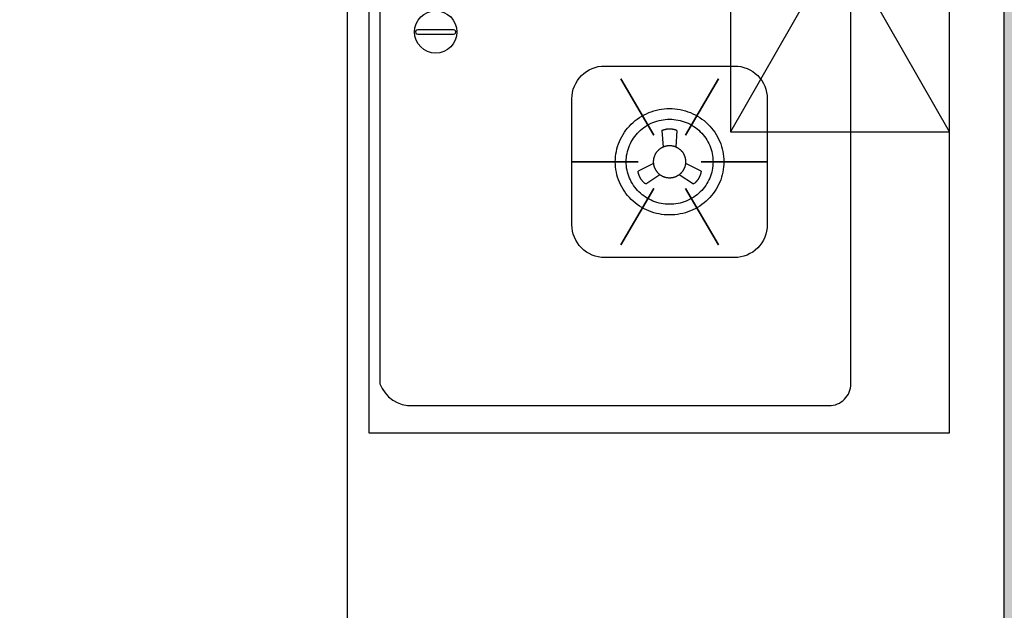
# Model space of a CAD drawing. Header units: millimetres. Extents: x 296296 to 297283, y 219875 to 220035.
# Tile 254 of 256: x 297212.273 to 297213.172, y 220011.624 to 220012.163. Entities that reach past the tile are written whole.
import ezdxf

# ---------------------------------------------------------------- set-up
doc = ezdxf.new("R2010")
doc.units = ezdxf.units.MM

# ---------------------------------------------------------------- blocks, each defined once
blk = doc.blocks.new('sayea5yuteaytuytrauyt')
h = blk.add_hatch()
h.set_pattern_fill('钢筋混凝土', color=253, scale=100)
h.set_pattern_definition([(45, (0, 0), (-176.776695, 176.776695), []), (50, (0, 0), (717.26018, -62.75213), [75, -825]), (355, (0, 0), (-138.75133, 752.19213), [60, -660]), (100.4514, (59.8, -5.2), (578.5094, 689.43954), [63.7402, -701.1421]), (46.1842, (0, 200), (1067.24105, -165.519), [112.5, -1237.5]), (96.6356, (88.9, 186.2), (934.6627, 974.1179), [95.6103, -1051.713]), (351.1842, (0, 200), (934.662, 974.1186), [90, -990]), (21, (100, 150), (596.90705, -402.6189), [75, -825]), (326, (100, 150), (243.31533, 725.15005), [60, -660]), (71.4514, (149.74, 116.45), (840.22263, 322.5305), [63.7402, -701.1421]), (37.5, (0, 0), (12.159855, 332.893854), [0, -652, 0, -670, 0, -662.5]), (7.5, (0, 0), (263.06954, 394.41171), [0, -382, 0, -637, 0, -252.5]), (327.5, (-223, 0), (533.822436, -22.55487), [0, -250, 0, -780, 0, -1035]), (317.5, (-323, 0), (583.18617, 100.10498), [0, -325, 0, -518, 0, -735])])
h.paths.add_polyline_path([(1007424.85, 89058.44), (1007424.85, 87258.44), (1007174.85, 87258.44), (1007174.85, 89058.44)])
h.paths.add_polyline_path([(1021574.86, 89058.44), (1021574.86, 87258.44), (1021324.86, 87258.44), (1021324.86, 89058.44)])
h.paths.add_polyline_path([(989374.85, 89058.44), (989374.85, 87258.44), (989124.85, 87258.44), (989124.85, 89058.44)])
h.paths.add_polyline_path([(1039624.86, 89058.44), (1039624.86, 87258.44), (1039374.86, 87258.44), (1039374.86, 89058.44)])
h.paths.add_polyline_path([(1014474.85, 87858.44), (1014474.85, 84858.44), (1014274.85, 84858.44), (1014274.85, 87858.44)])
h.paths.add_polyline_path([(1044574.85, 92958.44), (1044574.85, 91158.44), (1044374.85, 91158.44), (1044374.85, 92758.44), (1044074.85, 92758.44), (1044074.85, 92958.44)])
h.paths.add_polyline_path([(984374.85, 92758.44), (984374.85, 91158.44), (984174.85, 91158.44), (984174.85, 92958.44), (984674.86, 92958.44), (984674.86, 92758.44)])
h.paths.add_polyline_path([(1027974.85, 92758.44), (1027974.85, 91258.4), (1027774.85, 91258.4), (1027774.85, 92958.44), (1028324.85, 92958.44), (1028324.85, 92758.44)])
h.paths.add_polyline_path([(1000974.86, 92958.44), (1000974.86, 91258.4), (1000774.86, 91258.4), (1000774.86, 92758.44), (1000424.86, 92758.44), (1000424.86, 92958.44)])
h.paths.add_polyline_path([(1033174.86, 92958.44), (1033174.86, 91258.4), (1032974.86, 91258.4), (1032974.86, 92758.44), (1032624.86, 92758.44), (1032624.86, 92958.44)])
h.paths.add_polyline_path([(995774.85, 92758.44), (995774.85, 91258.4), (995574.85, 91258.4), (995574.85, 92958.44), (996124.85, 92958.44), (996124.85, 92758.44)])
h.paths.add_polyline_path([(1014874.85, 80258.44), (1014874.85, 80058.44), (1014274.85, 80058.44), (1014274.85, 81858.44), (1014474.85, 81858.44), (1014474.85, 80258.44)])
h.paths.add_polyline_path([(1046674.86, 92358.44), (1046674.86, 90658.44), (1046474.86, 90658.44), (1046474.86, 92158.44), (1046024.86, 92158.44), (1046024.86, 92358.44)])
h.paths.add_polyline_path([(982274.85, 92158.44), (982274.85, 90658.44), (982074.85, 90658.44), (982074.85, 92358.44), (982724.85, 92358.44), (982724.85, 92158.44)])
h.paths.add_polyline_path([(1042874.86, 80058.44), (1042874.86, 79458.44), (1042074.86, 79458.44), (1042074.86, 79658.44), (1042674.86, 79658.44), (1042674.86, 80258.44), (1043624.86, 80258.44), (1043624.86, 80058.44)])
h.paths.add_polyline_path([(1010674.86, 80058.44), (1010674.86, 79458.44), (1009874.86, 79458.44), (1009874.86, 79658.44), (1010474.86, 79658.44), (1010474.86, 80258.44), (1011424.86, 80258.44), (1011424.86, 80058.44)])
h.paths.add_polyline_path([(1018874.85, 79658.44), (1018874.85, 79458.44), (1018074.85, 79458.44), (1018074.85, 80058.44), (1017324.85, 80058.44), (1017324.85, 80258.44), (1018274.85, 80258.44), (1018274.85, 79658.44)])
h.paths.add_polyline_path([(986674.85, 79658.44), (986674.85, 79458.44), (985874.85, 79458.44), (985874.85, 80058.44), (985124.85, 80058.44), (985124.85, 80258.44), (986074.85, 80258.44), (986074.85, 79658.44)])
h.paths.add_polyline_path([(1016574.86, 92758.44), (1016574.86, 91158.44), (1016374.86, 91158.44), (1016374.86, 92158.44), (1016074.86, 92158.44), (1016074.86, 92358.44), (1016374.86, 92358.44), (1016374.86, 92958.44), (1016874.86, 92958.44), (1016874.86, 92758.44)])
h.paths.add_polyline_path([(1012374.85, 92158.44), (1012374.85, 91158.44), (1012174.85, 91158.44), (1012174.85, 92758.44), (1011874.85, 92758.44), (1011874.85, 92958.44), (1012374.85, 92958.44), (1012374.85, 92358.44), (1012674.85, 92358.44), (1012674.85, 92158.44)])
h.paths.add_polyline_path([(1031699.85, 87258.44), (1031699.85, 86658.44), (1029249.85, 86658.44), (1029249.85, 87258.44), (1029449.85, 87258.44), (1029449.85, 86858.44), (1031499.85, 86858.44), (1031499.85, 87258.44)])
h.paths.add_polyline_path([(999499.86, 87258.44), (999499.86, 86658.44), (997049.86, 86658.44), (997049.86, 87258.44), (997249.86, 87258.44), (997249.86, 86858.44), (999299.86, 86858.44), (999299.86, 87258.44)])
h.paths.add_polyline_path([(1029449.85, 89158.44), (1029449.85, 88743.44), (1029249.85, 88743.44), (1029249.85, 89358.44), (1031699.85, 89358.44), (1031699.85, 88743.44), (1031499.85, 88743.44), (1031499.85, 89158.44)])
h.paths.add_polyline_path([(999499.86, 89358.44), (999499.86, 88743.44), (999299.86, 88743.44), (999299.86, 89158.44), (997249.86, 89158.44), (997249.86, 88743.44), (997049.86, 88743.44), (997049.86, 89358.44)])
h.paths.add_polyline_path([(1026174.85, 92958.44), (1026174.85, 90058.44), (1025974.85, 90058.44), (1025974.85, 92758.44), (1025574.85, 92758.44), (1025574.85, 92958.44)])
h.paths.add_polyline_path([(1002774.86, 92758.44), (1002774.86, 90058.44), (1002574.86, 90058.44), (1002574.86, 92958.44), (1003174.86, 92958.44), (1003174.86, 92758.44)])
h.paths.add_polyline_path([(993974.85, 92958.44), (993974.85, 90058.45), (993774.85, 90058.45), (993774.85, 92758.44), (993374.85, 92758.44), (993374.85, 92958.44)])
h.paths.add_polyline_path([(1034974.86, 92758.44), (1034974.86, 90058.45), (1034774.86, 90058.45), (1034774.86, 92958.44), (1035374.86, 92958.44), (1035374.86, 92758.44)])
h.paths.add_polyline_path([(1046674.86, 83408.44), (1046674.86, 80058.44), (1046074.86, 80058.44), (1046074.86, 80258.44), (1046474.86, 80258.44), (1046474.86, 83408.44)])
h.paths.add_polyline_path([(982674.85, 80258.44), (982674.85, 80058.44), (982074.85, 80058.44), (982074.85, 83408.44), (982274.85, 83408.44), (982274.85, 80258.44)])
h.paths.add_polyline_path([(1001674.85, 89358.44), (1001674.85, 86658.44), (1001474.85, 86658.44), (1001474.85, 89158.44), (1000774.86, 89158.44), (1000774.86, 89358.44)])
h.paths.add_polyline_path([(1027274.86, 89158.44), (1027274.86, 86658.44), (1027074.86, 86658.44), (1027074.86, 89358.44), (1027974.85, 89358.44), (1027974.85, 89158.44)])
h.paths.add_polyline_path([(995074.85, 89158.44), (995074.85, 86658.44), (994874.85, 86658.44), (994874.85, 89358.44), (995774.85, 89358.44), (995774.85, 89158.44)])
h.paths.add_polyline_path([(1033874.86, 89358.44), (1033874.86, 86658.44), (1033674.86, 86658.44), (1033674.86, 89158.44), (1032974.86, 89158.44), (1032974.86, 89358.44)])
h.paths.add_polyline_path([(989374.85, 92958.44), (989374.85, 92158.44), (988974.85, 92158.44), (988974.85, 92958.44)])
h.paths.add_polyline_path([(1007574.85, 92958.44), (1007574.85, 92158.44), (1007174.85, 92158.44), (1007174.85, 92958.44)])
h.paths.add_polyline_path([(995074.85, 79658.44), (995074.85, 79258.44), (994374.85, 79258.44), (994374.85, 79658.44)])
h.paths.add_polyline_path([(1002174.85, 79658.44), (1002174.85, 79258.44), (1001474.85, 79258.44), (1001474.85, 79658.44)])
h.paths.add_polyline_path([(1027274.86, 79658.44), (1027274.86, 79258.44), (1026574.86, 79258.44), (1026574.86, 79658.44)])
h.paths.add_polyline_path([(1034374.86, 79658.44), (1034374.86, 79258.44), (1033674.86, 79258.44), (1033674.86, 79658.44)])
h.paths.add_polyline_path([(1039774.86, 92958.44), (1039774.86, 92158.44), (1039374.86, 92158.44), (1039374.86, 92958.44)])
h.paths.add_polyline_path([(1021574.86, 92958.44), (1021574.86, 92158.44), (1021174.86, 92158.44), (1021174.86, 92958.44)])
at = {"color": 253}
blk.add_lwpolyline([(1039624.86, 89058.44), (1039624.86, 87258.44), (1039374.86, 87258.44), (1039374.86, 89058.44), (1039624.86, 89058.44)], close=True, dxfattribs=at)
blk = doc.blocks.new('185洋房-边套（报建版）-旧规$0$185洋房-边套（报建版）$0$洋房户型$0$A$C98681575')
at = {"color": 253}
for p, q in [((530.01, 275), (330.01, 625)), ((530.01, 625), (330.01, 275)), ((267.53, 276.42), (268.57, 261.13)), ((280.37, 261.13), (281.41, 276.42)), ((259.7, 246.08), (245.69, 239.31)), ((303.25, 239.31), (289.23, 246.08)), ((252.63, 227.53), (265.6, 236.05)), ((283.33, 236.05), (296.31, 227.53))]:
    blk.add_line(p, q, dxfattribs=at)
for points in [[(0.01, 900), (0.01, 0), (530.01, 0), (530.01, 900)], [(229.88, 323.5), (260.1, 272.16)], [(319.06, 323.5), (288.84, 272.16)], [(185.28, 247.75), (245.73, 247.75)], [(363.66, 247.75), (303.21, 247.75)], [(229.88, 172.01), (260.1, 223.35)], [(319.06, 172.01), (288.84, 223.35)]]:
    blk.add_lwpolyline(points, close=True, dxfattribs=at)
for points in [[(440.01, 45), (440.01, 855, 0.414214), (420.01, 875), (40.01, 875, 0.324936), (10.01, 855), (10.01, 45, 0.324936), (40.01, 25), (420.01, 25, 0.414214)], [(44.63, 364.35), (77.35, 364.35, 1), (77.35, 368.35), (44.63, 368.35, 1)], [(215.28, 335.22), (333.66, 335.22, -0.414214), (363.66, 305.22), (363.66, 190.29, -0.414214), (333.66, 160.29), (215.28, 160.29, -0.414214), (185.28, 190.29), (185.28, 305.22, -0.414214)]]:
    blk.add_lwpolyline(points, format="xyb", close=True, dxfattribs=at)
blk.add_lwpolyline([(530.01, 625), (330.01, 625), (330.01, 275), (530.01, 275)], dxfattribs=at)
for points in [[(224.92, 247.75, 0), (224.98, 250.14, 0), (225.16, 252.52, 0), (225.46, 254.88, 0), (225.87, 257.23, 0), (226.41, 259.56, 0), (227.05, 261.86, 0), (227.82, 264.12, 0), (228.69, 266.35, 0), (229.68, 268.53, 0), (230.77, 270.66, 0), (231.97, 272.73, 0), (233.27, 274.75, 0), (234.67, 276.7, 0), (236.17, 278.58, 0), (237.76, 280.39, 0), (239.43, 282.11, 0), (241.19, 283.76, 0), (243.04, 285.32, 0), (244.95, 286.78, 0), (246.94, 288.16, 0), (249, 289.43, 0), (251.11, 290.61, 0), (253.28, 291.68, 0), (255.51, 292.65, 0), (257.78, 293.5, 0), (260.09, 294.25, 0), (262.43, 294.89, 0), (264.8, 295.41, 0), (267.2, 295.82, 0), (269.61, 296.11, 0), (272.04, 296.29, 0), (274.47, 296.35, 0), (276.9, 296.29, 0), (279.33, 296.11, 0), (281.74, 295.82, 0), (284.14, 295.41, 0), (286.51, 294.89, 0), (288.85, 294.25, 0), (291.16, 293.5, 0), (293.43, 292.65, 0), (295.65, 291.68, 0), (297.83, 290.61, 0), (299.94, 289.43, 0), (302, 288.16, 0), (303.98, 286.78, 0), (305.9, 285.32, 0), (307.74, 283.76, 0), (309.51, 282.11, 0), (311.18, 280.39, 0), (312.77, 278.58, 0), (314.27, 276.7, 0), (315.67, 274.75, 0), (316.97, 272.73, 0), (318.17, 270.66, 0), (319.26, 268.53, 0), (320.25, 266.35, 0), (321.12, 264.12, 0), (321.88, 261.86, 0), (322.53, 259.56, 0), (323.07, 257.23, 0), (323.48, 254.88, 0), (323.78, 252.52, 0), (323.96, 250.14, 0), (324.02, 247.75, 0), (323.96, 245.37, 0), (323.78, 242.99, 0), (323.48, 240.62, 0), (323.07, 238.27, 0), (322.53, 235.95, 0), (321.88, 233.65, 0), (321.12, 231.38, 0), (320.25, 229.16, 0), (319.26, 226.98, 0), (318.17, 224.85, 0), (316.97, 222.77, 0), (315.67, 220.76, 0), (314.27, 218.81, 0), (312.77, 216.93, 0), (311.18, 215.12, 0), (309.51, 213.4, 0), (307.74, 211.75, 0), (305.9, 210.19, 0), (303.98, 208.73, 0), (302, 207.35, 0), (299.94, 206.08, 0), (297.83, 204.9, 0), (295.65, 203.83, 0), (293.43, 202.86, 0), (291.16, 202, 0), (288.85, 201.26, 0), (286.51, 200.62, 0), (284.14, 200.1, 0), (281.74, 199.69, 0), (279.33, 199.4, 0), (276.9, 199.22, 0), (274.47, 199.16, 0), (272.04, 199.22, 0), (269.61, 199.4, 0), (267.2, 199.69, 0), (264.8, 200.1, 0), (262.43, 200.62, 0), (260.09, 201.26, 0), (257.78, 202, 0), (255.51, 202.86, 0), (253.28, 203.83, 0), (251.11, 204.9, 0), (249, 206.08, 0), (246.94, 207.35, 0), (244.95, 208.73, 0), (243.04, 210.19, 0), (241.19, 211.75, 0), (239.43, 213.4, 0), (237.76, 215.12, 0), (236.17, 216.93, 0), (234.67, 218.81, 0), (233.27, 220.76, 0), (231.97, 222.77, 0), (230.77, 224.85, 0), (229.68, 226.98, 0), (228.69, 229.16, 0), (227.82, 231.38, 0), (227.05, 233.65, 0), (226.41, 235.95, 0), (225.87, 238.27, 0), (225.46, 240.62, 0), (225.16, 242.99, 0), (224.98, 245.37, 0), (224.92, 247.75, 0)], [(234.83, 247.75, 0), (234.88, 249.66, 0), (235.02, 251.56, 0), (235.26, 253.46, 0), (235.59, 255.34, 0), (236.02, 257.2, 0), (236.54, 259.04, 0), (237.15, 260.85, 0), (237.85, 262.63, 0), (238.64, 264.37, 0), (239.51, 266.08, 0), (240.47, 267.74, 0), (241.51, 269.35, 0), (242.63, 270.91, 0), (243.83, 272.41, 0), (245.1, 273.86, 0), (246.44, 275.24, 0), (247.85, 276.56, 0), (249.32, 277.8, 0), (250.86, 278.98, 0), (252.45, 280.08, 0), (254.09, 281.1, 0), (255.78, 282.04, 0), (257.52, 282.89, 0), (259.3, 283.67, 0), (261.12, 284.35, 0), (262.96, 284.95, 0), (264.84, 285.46, 0), (266.74, 285.88, 0), (268.65, 286.21, 0), (270.58, 286.44, 0), (272.52, 286.58, 0), (274.47, 286.63, 0), (276.41, 286.58, 0), (278.35, 286.44, 0), (280.29, 286.21, 0), (282.2, 285.88, 0), (284.1, 285.46, 0), (285.98, 284.95, 0), (287.82, 284.35, 0), (289.64, 283.67, 0), (291.42, 282.89, 0), (293.15, 282.04, 0), (294.85, 281.1, 0), (296.49, 280.08, 0), (298.08, 278.98, 0), (299.62, 277.8, 0), (301.09, 276.56, 0), (302.5, 275.24, 0), (303.84, 273.86, 0), (305.11, 272.41, 0), (306.31, 270.91, 0), (307.43, 269.35, 0), (308.47, 267.74, 0), (309.43, 266.08, 0), (310.3, 264.37, 0), (311.09, 262.63, 0), (311.79, 260.85, 0), (312.4, 259.04, 0), (312.92, 257.2, 0), (313.35, 255.34, 0), (313.68, 253.46, 0), (313.92, 251.56, 0), (314.06, 249.66, 0), (314.11, 247.75, 0), (314.06, 245.85, 0), (313.92, 243.94, 0), (313.68, 242.05, 0), (313.35, 240.17, 0), (312.92, 238.31, 0), (312.4, 236.47, 0), (311.79, 234.66, 0), (311.09, 232.88, 0), (310.3, 231.13, 0), (309.43, 229.43, 0), (308.47, 227.77, 0), (307.43, 226.16, 0), (306.31, 224.6, 0), (305.11, 223.09, 0), (303.84, 221.65, 0), (302.5, 220.27, 0), (301.09, 218.95, 0), (299.62, 217.7, 0), (298.08, 216.53, 0), (296.49, 215.43, 0), (294.85, 214.41, 0), (293.15, 213.47, 0), (291.42, 212.61, 0), (289.64, 211.84, 0), (287.82, 211.15, 0), (285.98, 210.56, 0), (284.1, 210.05, 0), (282.2, 209.63, 0), (280.29, 209.3, 0), (278.35, 209.07, 0), (276.41, 208.93, 0), (274.47, 208.88, 0), (272.52, 208.93, 0), (270.58, 209.07, 0), (268.65, 209.3, 0), (266.74, 209.63, 0), (264.84, 210.05, 0), (262.96, 210.56, 0), (261.12, 211.15, 0), (259.3, 211.84, 0), (257.52, 212.61, 0), (255.78, 213.47, 0), (254.09, 214.41, 0), (252.45, 215.43, 0), (250.86, 216.53, 0), (249.32, 217.7, 0), (247.85, 218.95, 0), (246.44, 220.27, 0), (245.1, 221.65, 0), (243.83, 223.09, 0), (242.63, 224.6, 0), (241.51, 226.16, 0), (240.47, 227.77, 0), (239.51, 229.43, 0), (238.64, 231.13, 0), (237.85, 232.88, 0), (237.15, 234.66, 0), (236.54, 236.47, 0), (236.02, 238.31, 0), (235.59, 240.17, 0), (235.26, 242.05, 0), (235.02, 243.94, 0), (234.88, 245.85, 0), (234.83, 247.75, 0)], [(267.53, 276.42, 0), (267.63, 276.46, 0), (267.74, 276.51, 0), (267.84, 276.55, 0), (267.94, 276.59, 0), (268.05, 276.63, 0), (268.15, 276.68, 0), (268.25, 276.72, 0), (268.36, 276.76, 0), (268.46, 276.8, 0), (268.57, 276.83, 0), (268.67, 276.87, 0), (268.78, 276.91, 0), (268.88, 276.95, 0), (268.99, 276.98, 0), (269.09, 277.02, 0), (269.2, 277.05, 0), (269.3, 277.09, 0), (269.41, 277.12, 0), (269.52, 277.15, 0), (269.62, 277.18, 0), (269.73, 277.21, 0), (269.84, 277.25, 0), (269.95, 277.27, 0), (270.05, 277.3, 0), (270.16, 277.33, 0), (270.27, 277.36, 0), (270.38, 277.39, 0), (270.49, 277.41, 0), (270.59, 277.44, 0), (270.7, 277.46, 0), (270.81, 277.49, 0), (270.92, 277.51, 0), (271.03, 277.53, 0), (271.14, 277.56, 0), (271.25, 277.58, 0), (271.36, 277.6, 0), (271.47, 277.62, 0), (271.58, 277.64, 0), (271.69, 277.65, 0), (271.8, 277.67, 0), (271.91, 277.69, 0), (272.02, 277.71, 0), (272.13, 277.72, 0), (272.24, 277.74, 0), (272.35, 277.75, 0), (272.46, 277.76, 0), (272.57, 277.78, 0), (272.69, 277.79, 0), (272.8, 277.8, 0), (272.91, 277.81, 0), (273.02, 277.82, 0), (273.13, 277.83, 0), (273.24, 277.84, 0), (273.35, 277.84, 0), (273.46, 277.85, 0), (273.58, 277.86, 0), (273.69, 277.86, 0), (273.8, 277.87, 0), (273.91, 277.87, 0), (274.02, 277.87, 0), (274.13, 277.88, 0), (274.25, 277.88, 0), (274.36, 277.88, 0), (274.47, 277.88, 0), (274.58, 277.88, 0), (274.69, 277.88, 0), (274.8, 277.88, 0), (274.92, 277.87, 0), (275.03, 277.87, 0), (275.14, 277.87, 0), (275.25, 277.86, 0), (275.36, 277.86, 0), (275.47, 277.85, 0), (275.59, 277.84, 0), (275.7, 277.84, 0), (275.81, 277.83, 0), (275.92, 277.82, 0), (276.03, 277.81, 0), (276.14, 277.8, 0), (276.25, 277.79, 0), (276.36, 277.78, 0), (276.48, 277.76, 0), (276.59, 277.75, 0), (276.7, 277.74, 0), (276.81, 277.72, 0), (276.92, 277.71, 0), (277.03, 277.69, 0), (277.14, 277.67, 0), (277.25, 277.65, 0), (277.36, 277.64, 0), (277.47, 277.62, 0), (277.58, 277.6, 0), (277.69, 277.58, 0), (277.8, 277.56, 0), (277.91, 277.53, 0), (278.02, 277.51, 0), (278.13, 277.49, 0), (278.23, 277.46, 0), (278.34, 277.44, 0), (278.45, 277.41, 0), (278.56, 277.39, 0), (278.67, 277.36, 0), (278.78, 277.33, 0), (278.89, 277.3, 0), (278.99, 277.27, 0), (279.1, 277.25, 0), (279.21, 277.21, 0), (279.31, 277.18, 0), (279.42, 277.15, 0), (279.53, 277.12, 0), (279.63, 277.09, 0), (279.74, 277.05, 0), (279.85, 277.02, 0), (279.95, 276.98, 0), (280.06, 276.95, 0), (280.16, 276.91, 0), (280.27, 276.87, 0), (280.37, 276.83, 0), (280.48, 276.8, 0), (280.58, 276.76, 0), (280.69, 276.72, 0), (280.79, 276.68, 0), (280.89, 276.63, 0), (281, 276.59, 0), (281.1, 276.55, 0), (281.2, 276.51, 0), (281.3, 276.46, 0), (281.41, 276.42, 0)], [(289.33, 247.75, 0), (289.33, 248.11, 0), (289.32, 248.47, 0), (289.29, 248.83, 0), (289.26, 249.18, 0), (289.22, 249.54, 0), (289.17, 249.89, 0), (289.11, 250.25, 0), (289.05, 250.6, 0), (288.97, 250.95, 0), (288.89, 251.3, 0), (288.8, 251.64, 0), (288.69, 251.99, 0), (288.58, 252.33, 0), (288.46, 252.66, 0), (288.34, 253, 0), (288.2, 253.33, 0), (288.06, 253.66, 0), (287.91, 253.99, 0), (287.75, 254.31, 0), (287.58, 254.63, 0), (287.4, 254.94, 0), (287.22, 255.25, 0), (287.03, 255.55, 0), (286.83, 255.85, 0), (286.62, 256.15, 0), (286.41, 256.44, 0), (286.19, 256.72, 0), (285.96, 257, 0), (285.72, 257.28, 0), (285.48, 257.54, 0), (285.23, 257.81, 0), (284.98, 258.06, 0), (284.72, 258.31, 0), (284.45, 258.56, 0), (284.18, 258.79, 0), (283.9, 259.02, 0), (283.61, 259.25, 0), (283.32, 259.46, 0), (283.03, 259.67, 0), (282.73, 259.87, 0), (282.42, 260.07, 0), (282.11, 260.26, 0), (281.8, 260.44, 0), (281.48, 260.61, 0), (281.15, 260.77, 0), (280.82, 260.93, 0), (280.49, 261.08, 0), (280.16, 261.22, 0), (279.82, 261.35, 0), (279.48, 261.48, 0), (279.13, 261.6, 0), (278.78, 261.7, 0), (278.43, 261.8, 0), (278.08, 261.89, 0), (277.73, 261.98, 0), (277.37, 262.05, 0), (277.01, 262.12, 0), (276.65, 262.17, 0), (276.29, 262.22, 0), (275.93, 262.26, 0), (275.56, 262.29, 0), (275.2, 262.31, 0), (274.83, 262.33, 0), (274.47, 262.33, 0), (274.1, 262.33, 0), (273.74, 262.31, 0), (273.38, 262.29, 0), (273.01, 262.26, 0), (272.65, 262.22, 0), (272.29, 262.17, 0), (271.93, 262.12, 0), (271.57, 262.05, 0), (271.21, 261.98, 0), (270.86, 261.89, 0), (270.5, 261.8, 0), (270.15, 261.7, 0), (269.81, 261.6, 0), (269.46, 261.48, 0), (269.12, 261.35, 0), (268.78, 261.22, 0), (268.45, 261.08, 0), (268.11, 260.93, 0), (267.79, 260.77, 0), (267.46, 260.61, 0), (267.14, 260.44, 0), (266.83, 260.26, 0), (266.52, 260.07, 0), (266.21, 259.87, 0), (265.91, 259.67, 0), (265.61, 259.46, 0), (265.32, 259.25, 0), (265.04, 259.02, 0), (264.76, 258.79, 0), (264.49, 258.56, 0), (264.22, 258.31, 0), (263.96, 258.06, 0), (263.7, 257.81, 0), (263.46, 257.54, 0), (263.21, 257.28, 0), (262.98, 257, 0), (262.75, 256.72, 0), (262.53, 256.44, 0), (262.32, 256.15, 0), (262.11, 255.85, 0), (261.91, 255.55, 0), (261.72, 255.25, 0), (261.54, 254.94, 0), (261.36, 254.63, 0), (261.19, 254.31, 0), (261.03, 253.99, 0), (260.88, 253.66, 0), (260.74, 253.33, 0), (260.6, 253, 0), (260.47, 252.66, 0), (260.36, 252.33, 0), (260.24, 251.99, 0), (260.14, 251.64, 0), (260.05, 251.3, 0), (259.97, 250.95, 0), (259.89, 250.6, 0), (259.82, 250.25, 0), (259.77, 249.89, 0), (259.72, 249.54, 0), (259.68, 249.18, 0), (259.65, 248.83, 0), (259.62, 248.47, 0), (259.61, 248.11, 0), (259.6, 247.75, 0)], [(259.6, 247.75, 0), (259.61, 247.4, 0), (259.62, 247.04, 0), (259.65, 246.68, 0), (259.68, 246.33, 0), (259.72, 245.97, 0), (259.77, 245.62, 0), (259.82, 245.26, 0), (259.89, 244.91, 0), (259.97, 244.56, 0), (260.05, 244.21, 0), (260.14, 243.87, 0), (260.24, 243.52, 0), (260.36, 243.18, 0), (260.47, 242.84, 0), (260.6, 242.51, 0), (260.74, 242.18, 0), (260.88, 241.85, 0), (261.03, 241.52, 0), (261.19, 241.2, 0), (261.36, 240.88, 0), (261.54, 240.57, 0), (261.72, 240.26, 0), (261.91, 239.96, 0), (262.11, 239.66, 0), (262.32, 239.36, 0), (262.53, 239.07, 0), (262.75, 238.79, 0), (262.98, 238.51, 0), (263.21, 238.23, 0), (263.46, 237.96, 0), (263.7, 237.7, 0), (263.96, 237.45, 0), (264.22, 237.2, 0), (264.49, 236.95, 0), (264.76, 236.72, 0), (265.04, 236.49, 0), (265.32, 236.26, 0), (265.61, 236.05, 0), (265.91, 235.84, 0), (266.21, 235.63, 0), (266.52, 235.44, 0), (266.83, 235.25, 0), (267.14, 235.07, 0), (267.46, 234.9, 0), (267.79, 234.73, 0), (268.11, 234.58, 0), (268.45, 234.43, 0), (268.78, 234.29, 0), (269.12, 234.15, 0), (269.46, 234.03, 0), (269.81, 233.91, 0), (270.15, 233.8, 0), (270.5, 233.7, 0), (270.86, 233.61, 0), (271.21, 233.53, 0), (271.57, 233.46, 0), (271.93, 233.39, 0), (272.29, 233.33, 0), (272.65, 233.29, 0), (273.01, 233.25, 0), (273.38, 233.22, 0), (273.74, 233.19, 0), (274.1, 233.18, 0), (274.47, 233.18, 0), (274.83, 233.18, 0), (275.2, 233.19, 0), (275.56, 233.22, 0), (275.93, 233.25, 0), (276.29, 233.29, 0), (276.65, 233.33, 0), (277.01, 233.39, 0), (277.37, 233.46, 0), (277.73, 233.53, 0), (278.08, 233.61, 0), (278.43, 233.7, 0), (278.78, 233.8, 0), (279.13, 233.91, 0), (279.48, 234.03, 0), (279.82, 234.15, 0), (280.16, 234.29, 0), (280.49, 234.43, 0), (280.82, 234.58, 0), (281.15, 234.73, 0), (281.48, 234.9, 0), (281.8, 235.07, 0), (282.11, 235.25, 0), (282.42, 235.44, 0), (282.73, 235.63, 0), (283.03, 235.84, 0), (283.32, 236.05, 0), (283.61, 236.26, 0), (283.9, 236.49, 0), (284.18, 236.72, 0), (284.45, 236.95, 0), (284.72, 237.2, 0), (284.98, 237.45, 0), (285.23, 237.7, 0), (285.48, 237.96, 0), (285.72, 238.23, 0), (285.96, 238.51, 0), (286.19, 238.79, 0), (286.41, 239.07, 0), (286.62, 239.36, 0), (286.83, 239.66, 0), (287.03, 239.96, 0), (287.22, 240.26, 0), (287.4, 240.57, 0), (287.58, 240.88, 0), (287.75, 241.2, 0), (287.91, 241.52, 0), (288.06, 241.85, 0), (288.2, 242.18, 0), (288.34, 242.51, 0), (288.46, 242.84, 0), (288.58, 243.18, 0), (288.69, 243.52, 0), (288.8, 243.87, 0), (288.89, 244.21, 0), (288.97, 244.56, 0), (289.05, 244.91, 0), (289.11, 245.26, 0), (289.17, 245.62, 0), (289.22, 245.97, 0), (289.26, 246.33, 0), (289.29, 246.68, 0), (289.32, 247.04, 0), (289.33, 247.4, 0), (289.33, 247.75, 0)], [(252.63, 227.53, 0), (252.53, 227.6, 0), (252.44, 227.66, 0), (252.36, 227.73, 0), (252.27, 227.79, 0), (252.18, 227.86, 0), (252.09, 227.93, 0), (252, 227.99, 0), (251.91, 228.06, 0), (251.83, 228.13, 0), (251.74, 228.2, 0), (251.65, 228.27, 0), (251.57, 228.34, 0), (251.48, 228.41, 0), (251.4, 228.48, 0), (251.32, 228.55, 0), (251.23, 228.63, 0), (251.15, 228.7, 0), (251.07, 228.77, 0), (250.98, 228.85, 0), (250.9, 228.92, 0), (250.82, 229, 0), (250.74, 229.08, 0), (250.66, 229.15, 0), (250.58, 229.23, 0), (250.5, 229.31, 0), (250.42, 229.38, 0), (250.35, 229.46, 0), (250.27, 229.54, 0), (250.19, 229.62, 0), (250.12, 229.7, 0), (250.04, 229.78, 0), (249.97, 229.86, 0), (249.89, 229.94, 0), (249.82, 230.03, 0), (249.74, 230.11, 0), (249.67, 230.19, 0), (249.6, 230.27, 0), (249.53, 230.36, 0), (249.45, 230.44, 0), (249.38, 230.53, 0), (249.31, 230.61, 0), (249.24, 230.7, 0), (249.18, 230.78, 0), (249.11, 230.87, 0), (249.04, 230.96, 0), (248.97, 231.05, 0), (248.91, 231.13, 0), (248.84, 231.22, 0), (248.77, 231.31, 0), (248.71, 231.4, 0), (248.64, 231.49, 0), (248.58, 231.58, 0), (248.52, 231.67, 0), (248.46, 231.76, 0), (248.39, 231.85, 0), (248.33, 231.94, 0), (248.27, 232.04, 0), (248.21, 232.13, 0), (248.15, 232.22, 0), (248.09, 232.31, 0), (248.04, 232.41, 0), (247.98, 232.5, 0), (247.92, 232.6, 0), (247.87, 232.69, 0), (247.81, 232.79, 0), (247.75, 232.88, 0), (247.7, 232.98, 0), (247.65, 233.07, 0), (247.59, 233.17, 0), (247.54, 233.27, 0), (247.49, 233.36, 0), (247.44, 233.46, 0), (247.39, 233.56, 0), (247.34, 233.66, 0), (247.29, 233.76, 0), (247.24, 233.85, 0), (247.19, 233.95, 0), (247.15, 234.05, 0), (247.1, 234.15, 0), (247.06, 234.25, 0), (247.01, 234.35, 0), (246.97, 234.45, 0), (246.92, 234.55, 0), (246.88, 234.65, 0), (246.84, 234.76, 0), (246.8, 234.86, 0), (246.75, 234.96, 0), (246.71, 235.06, 0), (246.67, 235.16, 0), (246.64, 235.27, 0), (246.6, 235.37, 0), (246.56, 235.47, 0), (246.52, 235.58, 0), (246.49, 235.68, 0), (246.45, 235.78, 0), (246.42, 235.89, 0), (246.38, 235.99, 0), (246.35, 236.1, 0), (246.32, 236.2, 0), (246.29, 236.31, 0), (246.26, 236.41, 0), (246.23, 236.52, 0), (246.2, 236.62, 0), (246.17, 236.73, 0), (246.14, 236.84, 0), (246.11, 236.94, 0), (246.08, 237.05, 0), (246.06, 237.15, 0), (246.03, 237.26, 0), (246.01, 237.37, 0), (245.98, 237.48, 0), (245.96, 237.58, 0), (245.94, 237.69, 0), (245.92, 237.8, 0), (245.9, 237.9, 0), (245.88, 238.01, 0), (245.86, 238.12, 0), (245.84, 238.23, 0), (245.82, 238.34, 0), (245.8, 238.44, 0), (245.78, 238.55, 0), (245.77, 238.66, 0), (245.75, 238.77, 0), (245.74, 238.88, 0), (245.73, 238.99, 0), (245.71, 239.1, 0), (245.7, 239.2, 0), (245.69, 239.31, 0)], [(303.25, 239.31, 0), (303.24, 239.2, 0), (303.23, 239.1, 0), (303.21, 238.99, 0), (303.2, 238.88, 0), (303.19, 238.77, 0), (303.17, 238.66, 0), (303.15, 238.55, 0), (303.14, 238.44, 0), (303.12, 238.34, 0), (303.1, 238.23, 0), (303.08, 238.12, 0), (303.06, 238.01, 0), (303.04, 237.9, 0), (303.02, 237.8, 0), (303, 237.69, 0), (302.98, 237.58, 0), (302.95, 237.48, 0), (302.93, 237.37, 0), (302.91, 237.26, 0), (302.88, 237.15, 0), (302.85, 237.05, 0), (302.83, 236.94, 0), (302.8, 236.84, 0), (302.77, 236.73, 0), (302.74, 236.62, 0), (302.71, 236.52, 0), (302.68, 236.41, 0), (302.65, 236.31, 0), (302.62, 236.2, 0), (302.59, 236.1, 0), (302.55, 235.99, 0), (302.52, 235.89, 0), (302.49, 235.78, 0), (302.45, 235.68, 0), (302.41, 235.58, 0), (302.38, 235.47, 0), (302.34, 235.37, 0), (302.3, 235.27, 0), (302.26, 235.16, 0), (302.22, 235.06, 0), (302.18, 234.96, 0), (302.14, 234.86, 0), (302.1, 234.76, 0), (302.06, 234.65, 0), (302.02, 234.55, 0), (301.97, 234.45, 0), (301.93, 234.35, 0), (301.88, 234.25, 0), (301.84, 234.15, 0), (301.79, 234.05, 0), (301.74, 233.95, 0), (301.7, 233.85, 0), (301.65, 233.76, 0), (301.6, 233.66, 0), (301.55, 233.56, 0), (301.5, 233.46, 0), (301.45, 233.36, 0), (301.4, 233.27, 0), (301.34, 233.17, 0), (301.29, 233.07, 0), (301.24, 232.98, 0), (301.18, 232.88, 0), (301.13, 232.79, 0), (301.07, 232.69, 0), (301.02, 232.6, 0), (300.96, 232.5, 0), (300.9, 232.41, 0), (300.84, 232.31, 0), (300.79, 232.22, 0), (300.73, 232.13, 0), (300.67, 232.04, 0), (300.61, 231.94, 0), (300.55, 231.85, 0), (300.48, 231.76, 0), (300.42, 231.67, 0), (300.36, 231.58, 0), (300.29, 231.49, 0), (300.23, 231.4, 0), (300.17, 231.31, 0), (300.1, 231.22, 0), (300.03, 231.13, 0), (299.97, 231.05, 0), (299.9, 230.96, 0), (299.83, 230.87, 0), (299.76, 230.78, 0), (299.69, 230.7, 0), (299.62, 230.61, 0), (299.55, 230.53, 0), (299.48, 230.44, 0), (299.41, 230.36, 0), (299.34, 230.27, 0), (299.27, 230.19, 0), (299.2, 230.11, 0), (299.12, 230.03, 0), (299.05, 229.94, 0), (298.97, 229.86, 0), (298.9, 229.78, 0), (298.82, 229.7, 0), (298.75, 229.62, 0), (298.67, 229.54, 0), (298.59, 229.46, 0), (298.51, 229.38, 0), (298.44, 229.31, 0), (298.36, 229.23, 0), (298.28, 229.15, 0), (298.2, 229.08, 0), (298.12, 229, 0), (298.04, 228.92, 0), (297.95, 228.85, 0), (297.87, 228.77, 0), (297.79, 228.7, 0), (297.71, 228.63, 0), (297.62, 228.55, 0), (297.54, 228.48, 0), (297.45, 228.41, 0), (297.37, 228.34, 0), (297.28, 228.27, 0), (297.2, 228.2, 0), (297.11, 228.13, 0), (297.02, 228.06, 0), (296.94, 227.99, 0), (296.85, 227.93, 0), (296.76, 227.86, 0), (296.67, 227.79, 0), (296.58, 227.73, 0), (296.49, 227.66, 0), (296.4, 227.6, 0), (296.31, 227.53, 0)]]:
    blk.add_polyline3d(points, dxfattribs=at)
blk.add_circle((60.99, 366.35), 19.33, dxfattribs=at)
blk = doc.blocks.new('185洋房-边套（报建版）-旧规')
at = {"color": 253, "linetype": 'Continuous'}
blk.add_line((7200, 7300), (7200, 9800), dxfattribs=at)
at = {"color": 253}
blk.add_lwpolyline([(9900, 7900), (9900, 7300), (7200, 7300), (7200, 10900), (7800, 10900), (7800, 7900)], close=True, dxfattribs=at)
at = {"color": 253, "extrusion": (0, 0, -1), "zscale": -1, "rotation": 7.511875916e-07}
blk.add_blockref('185洋房-边套（报建版）-旧规$0$185洋房-边套（报建版）$0$洋房户型$0$A$C98681575', (-7780.01, 8900), dxfattribs=at)

msp = doc.modelspace()

# ---------------------------------------------------------------- block references
at = {"xscale": 0.001, "yscale": 0.001, "zscale": 0.001}
msp.add_blockref('sayea5yuteaytuytrauyt', (296173.79717, 219923.32734), dxfattribs=at)

# ---------------------------------------------------------------- next in the draw order: block references
at = {"xscale": -0.001, "yscale": 0.001, "zscale": 0.001}
msp.add_blockref('185洋房-边套（报建版）-旧规', (297220.37203, 220002.88577), dxfattribs=at)

doc.saveas('drawing.dxf')
